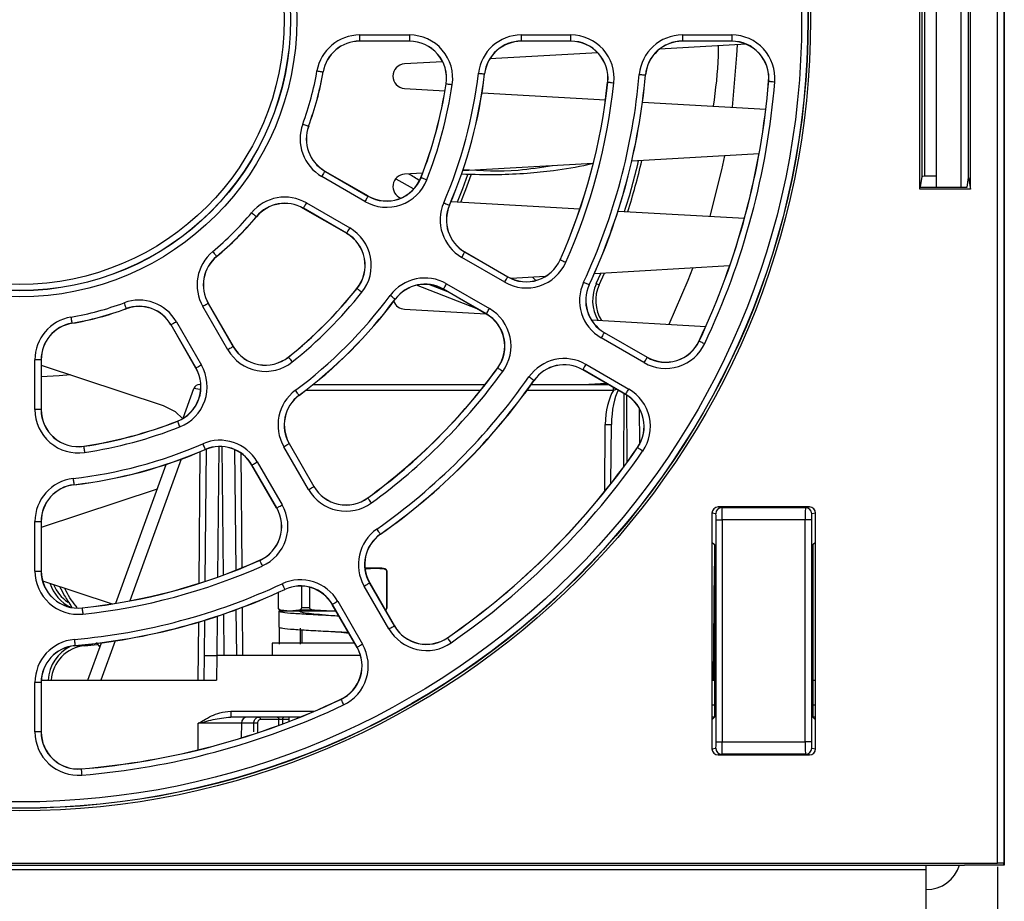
# Paper-space layout 'Sheet1' of a CAD drawing. Header units: millimetres. Extents: x -1 to 420, y -14 to 297.
# Tile 16 of 110: x 105 to 121, y 25 to 39. Entities that reach past the tile are written whole.
import ezdxf

# ---------------------------------------------------------------- set-up
doc = ezdxf.new("R2010")
doc.units = ezdxf.units.MM
doc.header["$PDSIZE"] = -1
doc.styles.add('SLDTEXTSTYLE1', font='TXT', dxfattribs={"width": 0.75})
doc.dimstyles.new('SLDDIMSTYLE1', dxfattribs={"dimtxt": 2.5, "dimasz": 3, "dimexe": 0, "dimexo": 0.0625, "dimtad": 1, "dimdec": 1, "dimlfac": 5, "dimrnd": 1e-09, "dimzin": 4, "dimdsep": 46, "dimtxsty": 'SLDTEXTSTYLE1', "dimblk1": 'CLOSED', "dimblk2": 'CLOSED', "dimsah": 1, "dimcen": 0.09, "dimadec": 0, "dimazin": 1, "dimtfac": 1, "dimtofl": 0, "dimtmove": 0, "dimatfit": 3, "dimldrblk": 'CLOSED', "dimfxl": 1, "dimfrac": 2, "dimtolj": 1, "dimtzin": 12, "dimarcsym": 0})

# ---------------------------------------------------------------- blocks, each defined once
blk = doc.blocks.new('_Closed')
at = {"color": 0, "linetype": 'ByBlock', "lineweight": -2}
for p, q in [((-1, 0.166667), (0, 0)), ((-1, 0.166667), (-1, -0.166667)), ((0, 0), (-1, -0.166667)), ((0, 0), (-1, 0))]:
    blk.add_line(p, q, dxfattribs=at)
blk = doc.blocks.new('_D_13')
at = {"color": 0, "linetype": 'Continuous', "lineweight": -2}
for p, q in [((31.699, 25.156), (31.699, 6.506)), ((120.89, 25.156), (120.89, 6.506)), ((34.699, 6.506), (117.89, 6.506))]:
    blk.add_line(p, q, dxfattribs=at)
at = {"layer": 'Defpoints', "color": 0}
for p in [(31.699, 25.219), (120.89, 25.219), (120.89, 6.506)]:
    blk.add_point(p, dxfattribs=at)
at = {"color": 0, "lineweight": -2, "xscale": 3, "yscale": 3, "zscale": 3, "rotation": 180}
blk.add_blockref('_Closed', (31.699, 6.506), dxfattribs=at)
at = {"color": 0, "lineweight": -2, "xscale": 3, "yscale": 3, "zscale": 3}
blk.add_blockref('_Closed', (120.89, 6.506), dxfattribs=at)
at = {"color": 0, "lineweight": 18, "insert": (76.294, 9.631), "char_height": 2.5, "attachment_point": 2, "style": 'SLDTEXTSTYLE1'}
blk.add_mtext('\\A1;446.0', dxfattribs=at)

psp = doc.layouts.new('Sheet1')

# ---------------------------------------------------------------- linework, layer by layer
at = {"color": 7, "linetype": 'Continuous', "lineweight": 25}
for p, q in [((120.89, 25.219), (120.89, 74.183)), ((120.99, 74.183), (120.99, 25.214)), ((120.994, 74.187), (120.994, 25.187)), ((121, 74.187), (121, 25.187)), ((119.63, 36.156), (119.63, 40.219)), ((119.894, 40.187), (119.894, 36.187)), ((120.294, 40.187), (120.294, 36.187)), ((120.452, 36.156), (120.452, 40.219)), ((119.664, 36.363), (119.664, 40.011)), ((119.704, 40.009), (119.704, 36.365)), ((120.421, 36.344), (120.421, 40.03)), ((110.533, 38.66), (111.343, 38.66)), ((110.533, 38.66), (110.533, 38.56)), ((111.343, 38.56), (110.533, 38.56)), ((110.533, 38.56), (110.533, 38.557)), ((111.343, 38.557), (110.533, 38.557)), ((111.343, 38.66), (111.343, 38.56)), ((111.343, 38.56), (111.343, 38.557)), ((113.159, 38.66), (113.964, 38.66)), ((113.159, 38.56), (113.159, 38.66)), ((113.964, 38.56), (113.159, 38.56)), ((113.159, 38.56), (113.159, 38.557)), ((113.964, 38.557), (113.159, 38.557)), ((113.964, 38.56), (113.964, 38.66)), ((113.964, 38.56), (113.964, 38.557)), ((115.773, 38.66), (116.575, 38.66)), ((115.773, 38.66), (115.773, 38.56)), ((116.575, 38.56), (115.773, 38.56)), ((115.773, 38.56), (115.773, 38.557)), ((116.575, 38.557), (115.773, 38.557)), ((116.575, 38.66), (116.575, 38.56)), ((116.575, 38.56), (116.575, 38.557)), ((114.399, 38.371), (112.647, 38.27)), ((116.812, 38.509), (115.4, 38.428)), ((111.88, 38.226), (111.263, 38.191)), ((109.939, 38.059), (109.942, 38.059)), ((112.561, 38.027), (112.563, 38.027)), ((114.563, 37.894), (114.561, 37.894)), ((115.172, 38.01), (115.175, 38.01)), ((117.176, 37.908), (117.173, 37.908)), ((117.174, 38.028), (117.174, 37.908)), ((111.263, 37.792), (111.919, 37.754)), ((111.939, 37.868), (111.937, 37.868)), ((112.521, 37.72), (114.526, 37.605)), ((115.126, 37.571), (117.128, 37.456)), ((109.704, 37.179), (109.706, 37.178)), ((117.018, 36.729), (114.952, 36.611)), ((109.968, 36.449), (109.969, 36.451)), ((109.968, 36.449), (110.669, 36.044)), ((109.969, 36.451), (110.671, 36.046)), ((114.327, 36.575), (112.207, 36.454)), ((110.619, 35.957), (109.918, 36.362)), ((111.121, 36.326), (111.405, 36.168)), ((111.556, 36.416), (111.263, 36.399)), ((111.531, 36.345), (111.529, 36.346)), ((119.637, 36.197), (119.664, 36.363)), ((119.894, 36.365), (119.704, 36.365)), ((120.395, 36.189), (120.421, 36.344)), ((120.421, 36.344), (120.452, 36.156)), ((119.63, 36.156), (119.635, 36.187)), ((120.452, 36.156), (119.63, 36.156)), ((119.635, 36.187), (120.355, 36.187)), ((110.669, 36.044), (110.671, 36.046)), ((109.62, 35.847), (109.619, 35.845)), ((110.321, 35.44), (109.619, 35.845)), ((110.322, 35.442), (109.62, 35.847)), ((109.67, 35.933), (110.372, 35.528)), ((111.99, 35.896), (111.992, 35.895)), ((112.018, 35.957), (114.11, 35.837)), ((108.856, 35.711), (108.858, 35.709)), ((114.73, 35.802), (116.781, 35.684)), ((110.322, 35.442), (110.321, 35.44)), ((108.211, 35.066), (108.213, 35.064)), ((112.889, 34.647), (112.192, 35.049)), ((112.242, 35.136), (112.243, 35.138)), ((112.242, 35.136), (112.939, 34.733)), ((112.243, 35.138), (112.94, 34.736)), ((113.791, 35.011), (113.788, 35.012)), ((116.541, 34.91), (114.344, 34.784)), ((112.939, 34.733), (112.94, 34.736)), ((113.545, 34.738), (112.996, 34.707)), ((113.341, 34.727), (113.391, 34.677)), ((114.376, 34.625), (114.451, 34.79)), ((114.422, 34.604), (114.508, 34.794)), ((110.492, 34.545), (110.49, 34.546)), ((112.441, 34.216), (111.456, 34.596)), ((111.967, 34.489), (111.657, 34.609)), ((111.894, 34.534), (111.893, 34.532)), ((112.59, 34.129), (111.893, 34.532)), ((112.591, 34.131), (111.894, 34.534)), ((111.944, 34.621), (112.641, 34.218)), ((114.26, 34.605), (114.262, 34.604)), ((114.376, 34.625), (114.422, 34.604)), ((111.11, 34.372), (111.112, 34.37)), ((106.743, 34.218), (106.744, 34.216)), ((108.393, 33.55), (107.988, 34.252)), ((108.075, 34.302), (108.077, 34.303)), ((108.075, 34.302), (108.48, 33.6)), ((108.077, 34.303), (108.482, 33.601)), ((111.263, 34.208), (112.584, 34.133)), ((112.591, 34.131), (112.59, 34.129)), ((105.862, 33.982), (105.863, 33.98)), ((107.473, 33.954), (107.471, 33.953)), ((107.876, 33.251), (107.471, 33.953)), ((107.878, 33.252), (107.473, 33.954)), ((107.559, 34.004), (107.965, 33.302)), ((114.296, 34.035), (116.152, 33.929)), ((115.15, 33.341), (114.455, 33.743)), ((114.505, 33.829), (114.506, 33.831)), ((114.505, 33.829), (115.2, 33.428)), ((114.506, 33.831), (115.202, 33.43)), ((108.48, 33.6), (108.482, 33.601)), ((116.046, 33.692), (116.044, 33.693)), ((109.377, 33.43), (109.375, 33.432)), ((115.2, 33.428), (115.202, 33.43)), ((105.262, 32.578), (105.262, 33.388)), ((105.362, 33.388), (105.262, 33.388)), ((105.362, 33.388), (105.362, 32.578)), ((105.362, 33.388), (105.364, 33.388)), ((105.364, 33.388), (105.364, 32.578)), ((105.364, 33.301), (107.344, 32.647)), ((107.878, 33.252), (107.876, 33.251)), ((112.777, 33.255), (112.775, 33.257)), ((114.207, 33.314), (114.903, 32.912)), ((114.157, 33.227), (114.156, 33.225)), ((114.852, 32.824), (114.156, 33.225)), ((114.853, 32.826), (114.157, 33.227)), ((107.937, 32.987), (107.955, 32.987)), ((109.78, 32.987), (112.572, 32.987)), ((113.321, 32.987), (114.568, 32.987)), ((113.363, 33.051), (113.365, 33.05)), ((114.54, 33.004), (114.252, 32.987)), ((114.304, 32.99), (114.312, 32.987)), ((107.668, 32.438), (107.843, 32.921)), ((109.55, 32.812), (109.551, 32.81)), ((114.853, 32.826), (114.852, 32.824)), ((105.362, 32.578), (105.262, 32.578)), ((105.362, 32.578), (105.364, 32.578)), ((115.071, 32.605), (115.076, 32.012)), ((107.577, 32.39), (107.576, 32.393)), ((114.613, 31.377), (114.622, 32.336)), ((106.054, 31.982), (106.053, 31.985)), ((109.704, 31.28), (109.301, 31.977)), ((109.388, 32.027), (109.39, 32.029)), ((109.388, 32.027), (109.79, 31.33)), ((109.39, 32.029), (109.792, 31.332)), ((108.025, 31.932), (108.026, 31.93)), ((108.026, 29.792), (108.045, 31.937)), ((108.503, 31.929), (108.521, 29.97)), ((115.047, 31.961), (115.045, 31.962)), ((106.574, 29.435), (107.395, 31.69)), ((108.786, 31.68), (108.784, 31.679)), ((109.186, 30.982), (108.784, 31.679)), ((109.188, 30.983), (108.786, 31.68)), ((108.872, 31.73), (109.275, 31.033)), ((105.895, 31.361), (105.895, 31.358)), ((107.248, 31.286), (105.364, 30.663)), ((109.79, 31.33), (109.792, 31.332)), ((110.667, 31.145), (110.665, 31.147)), ((109.188, 30.983), (109.186, 30.982)), ((116.252, 30.9), (116.252, 30.429)), ((116.316, 30.889), (116.252, 30.9)), ((116.353, 30.999), (116.416, 30.989)), ((117.836, 30.999), (116.353, 30.999)), ((116.416, 30.989), (117.773, 30.989)), ((117.773, 30.989), (117.836, 30.999)), ((117.936, 30.9), (117.873, 30.889)), ((117.936, 30.429), (117.936, 30.9)), ((105.262, 29.958), (105.262, 30.762)), ((105.262, 30.762), (105.362, 30.762)), ((105.362, 30.762), (105.362, 29.958)), ((105.362, 30.762), (105.364, 30.762)), ((105.364, 30.762), (105.364, 29.958)), ((116.321, 27.186), (116.321, 30.789)), ((116.321, 30.789), (116.421, 30.789)), ((116.421, 30.789), (116.421, 27.186)), ((117.768, 30.789), (116.421, 30.789)), ((117.768, 27.186), (117.768, 30.789)), ((117.868, 30.789), (117.768, 30.789)), ((117.868, 30.789), (117.868, 27.186)), ((110.87, 30.559), (110.872, 30.557)), ((116.252, 30.429), (116.294, 30.387)), ((116.252, 30.429), (116.252, 27.545)), ((116.294, 30.387), (116.294, 27.587)), ((117.894, 30.387), (117.936, 30.429)), ((117.894, 30.387), (117.894, 27.587)), ((117.936, 27.545), (117.936, 30.429)), ((108.911, 30.131), (108.91, 30.133)), ((105.262, 29.958), (105.362, 29.958)), ((105.362, 29.958), (105.364, 29.958)), ((110.787, 30.007), (110.619, 30.007)), ((110.64, 29.993), (110.621, 29.993)), ((110.64, 29.993), (110.787, 30.007)), ((110.787, 30.007), (110.934, 29.993)), ((110.894, 30.007), (110.787, 30.007)), ((110.947, 29.993), (110.894, 30.007)), ((110.973, 29.955), (110.973, 29.36)), ((110.976, 29.36), (110.976, 29.955)), ((116.278, 28.187), (116.294, 30.035)), ((105.386, 29.799), (106.517, 29.426)), ((110.694, 29.764), (110.697, 29.765)), ((110.694, 29.764), (111.096, 29.069)), ((110.697, 29.765), (111.098, 29.07)), ((109.212, 29.611), (109.212, 29.36)), ((109.216, 29.36), (109.216, 29.613)), ((109.317, 29.662), (109.318, 29.659)), ((109.587, 29.715), (109.587, 29.36)), ((109.723, 29.36), (109.723, 29.696)), ((111.009, 29.019), (110.608, 29.714)), ((110.092, 29.417), (110.09, 29.415)), ((110.492, 28.72), (110.09, 29.415)), ((110.494, 28.721), (110.092, 29.417)), ((110.179, 29.467), (110.581, 28.771)), ((106.028, 29.358), (106.028, 29.361)), ((108.526, 29.331), (108.533, 28.587)), ((109.224, 29.307), (109.224, 29.047)), ((109.284, 29.307), (109.224, 29.307)), ((109.242, 29.321), (109.294, 29.307)), ((109.401, 29.307), (109.254, 29.321)), ((109.401, 29.307), (109.294, 29.307)), ((109.548, 29.321), (109.401, 29.307)), ((110.094, 29.307), (109.401, 29.307)), ((109.8, 29.321), (109.548, 29.321)), ((109.723, 29.36), (109.587, 29.36)), ((110.094, 29.307), (109.8, 29.321)), ((110.151, 29.31), (110.094, 29.307)), ((110.153, 29.307), (110.094, 29.307)), ((108.016, 28.587), (108.021, 29.16)), ((110.096, 29.237), (110.096, 29.237)), ((109.231, 28.773), (109.231, 29.033)), ((109.568, 29.033), (109.568, 28.773)), ((109.594, 29.005), (109.594, 28.787)), ((111.096, 29.069), (111.098, 29.07)), ((106.12, 28.187), (106.341, 28.794)), ((106.258, 28.797), (106.315, 28.722)), ((109.114, 28.787), (109.114, 28.587)), ((110.453, 28.787), (109.114, 28.787)), ((111.961, 28.875), (111.959, 28.877)), ((105.911, 28.749), (105.912, 28.747)), ((106.071, 28.747), (106.272, 28.767)), ((110.494, 28.721), (110.492, 28.72)), ((108.012, 28.187), (108.016, 28.587)), ((108.016, 28.587), (108.216, 28.587)), ((108.216, 28.587), (108.212, 28.187)), ((110.548, 28.587), (108.216, 28.587)), ((105.262, 27.346), (105.262, 28.149)), ((105.362, 28.149), (105.262, 28.149)), ((105.362, 28.149), (105.362, 27.346)), ((105.362, 28.149), (105.364, 28.149)), ((105.364, 28.149), (105.364, 27.346)), ((105.366, 28.187), (108.212, 28.187)), ((116.252, 28.187), (116.294, 28.187)), ((117.894, 28.187), (117.936, 28.187)), ((110.23, 27.875), (110.229, 27.878)), ((108.441, 27.686), (108.441, 27.587)), ((109.564, 27.587), (108.441, 27.587)), ((109.223, 27.548), (108.923, 27.548)), ((109.383, 27.587), (109.383, 27.516)), ((116.294, 27.587), (116.252, 27.545)), ((116.294, 27.587), (116.252, 27.587)), ((116.252, 27.545), (116.252, 27.075)), ((117.894, 27.587), (117.936, 27.545)), ((117.936, 27.587), (117.894, 27.587)), ((117.936, 27.075), (117.936, 27.545)), ((105.362, 27.346), (105.262, 27.346)), ((105.362, 27.346), (105.364, 27.346)), ((108.614, 27.488), (108.612, 27.25)), ((108.817, 27.488), (108.614, 27.488)), ((116.321, 27.186), (116.421, 27.186)), ((116.421, 27.186), (117.768, 27.186)), ((117.868, 27.186), (117.768, 27.186)), ((116.252, 27.075), (116.316, 27.086)), ((117.873, 27.086), (117.936, 27.075)), ((116.416, 26.986), (116.353, 26.975)), ((116.353, 26.975), (117.836, 26.975)), ((117.773, 26.986), (116.416, 26.986)), ((117.836, 26.975), (117.773, 26.986)), ((106.014, 26.746), (106.014, 26.748)), ((32.854, 25.187), (119.734, 25.187)), ((32.854, 25.112), (119.734, 25.112)), ((92.509, 25.219), (120.89, 25.219)), ((119.734, 25.187), (120.355, 25.187)), ((119.734, 25.112), (119.734, 25.187)), ((119.734, 24.409), (119.734, 25.112)), ((120.994, 25.187), (120.355, 25.187)), ((120.994, 25.187), (120.99, 25.214)), ((120.994, 25.188), (121, 25.187)), ((121, 25.187), (120.994, 25.187))]:
    psp.add_line(p, q, dxfattribs=at)
at = {"color": 8, "linetype": 'Continuous', "lineweight": 25}
for p, q in [((114.653, 32.888), (114.653, 32.938)), ((112.493, 32.888), (109.654, 32.888)), ((114.653, 32.888), (113.249, 32.888)), ((114.825, 32.839), (114.815, 31.641)), ((114.879, 31.729), (114.87, 32.813)), ((114.512, 31.25), (114.522, 32.336)), ((108.245, 31.978), (108.226, 29.86)), ((108.322, 29.895), (108.304, 31.977)), ((107.926, 29.759), (107.945, 31.895)), ((108.604, 31.873), (108.62, 30.01)), ((107.638, 31.775), (106.801, 29.475)), ((110.947, 29.993), (110.934, 29.993)), ((110.976, 29.955), (110.973, 29.955)), ((108.333, 28.587), (108.328, 29.26)), ((108.626, 29.368), (108.633, 28.587)), ((109.216, 29.36), (109.212, 29.36)), ((109.254, 29.321), (109.242, 29.321)), ((110.976, 29.36), (110.973, 29.36)), ((107.912, 28.187), (107.921, 29.13)), ((108.221, 29.224), (108.215, 28.587)), ((106.565, 28.826), (106.332, 28.187)), ((106.07, 28.762), (106.071, 28.747)), ((108.441, 27.686), (109.803, 27.686)), ((116.252, 27.786), (116.294, 27.786)), ((117.894, 27.786), (117.936, 27.786)), ((109.222, 27.456), (109.223, 27.548)), ((109.383, 27.548), (109.279, 27.548)), ((109.279, 27.548), (109.279, 27.477)), ((107.911, 27.056), (107.914, 27.488)), ((108.817, 27.351), (108.817, 27.488))]:
    psp.add_line(p, q, dxfattribs=at)
at = {"color": 7, "linetype": 'Continuous', "lineweight": 25, "flags": 128}
for points in [[(116.586, 37.487), (116.66, 38.33), (116.667, 38.5)], [(109.841, 38.076), (109.86, 38.073), (109.878, 38.07), (109.895, 38.067), (109.91, 38.065), (109.922, 38.062), (109.931, 38.061), (109.937, 38.06), (109.939, 38.059)], [(112.461, 38.039), (112.481, 38.036), (112.499, 38.034), (112.516, 38.032), (112.531, 38.031), (112.543, 38.029), (112.553, 38.028), (112.559, 38.027), (112.561, 38.027)], [(114.563, 37.894), (114.565, 37.893), (114.571, 37.893), (114.581, 37.892), (114.593, 37.891), (114.608, 37.889), (114.625, 37.887), (114.643, 37.885), (114.663, 37.883)], [(115.073, 38.019), (115.092, 38.017), (115.111, 38.016), (115.128, 38.014), (115.143, 38.013), (115.155, 38.012), (115.164, 38.011), (115.17, 38.01), (115.172, 38.01)], [(117.176, 37.908), (117.178, 37.908), (117.184, 37.907), (117.193, 37.907), (117.206, 37.905), (117.221, 37.904), (117.238, 37.903), (117.256, 37.901), (117.276, 37.9)], [(111.939, 37.868), (111.941, 37.868), (111.947, 37.867), (111.957, 37.865), (111.969, 37.863), (111.984, 37.861), (112.001, 37.859), (112.019, 37.856), (112.038, 37.853)], [(109.61, 37.214), (109.628, 37.207), (109.645, 37.2), (109.661, 37.194), (109.675, 37.189), (109.687, 37.185), (109.696, 37.182), (109.701, 37.18), (109.704, 37.179)], [(116.222, 35.716), (116.413, 36.471), (116.46, 36.697)], [(109.968, 36.449), (109.966, 36.447), (109.964, 36.442), (109.959, 36.434), (109.953, 36.423), (109.945, 36.41), (109.937, 36.395), (109.927, 36.379), (109.918, 36.362)], [(111.531, 36.345), (111.533, 36.344), (111.539, 36.342), (111.547, 36.339), (111.559, 36.334), (111.573, 36.329), (111.589, 36.322), (111.606, 36.315), (111.624, 36.308)], [(112.121, 35.951), (112.21, 36.17), (112.292, 36.392)], [(112.174, 35.948), (112.257, 36.151), (112.346, 36.391)], [(110.669, 36.044), (110.668, 36.042), (110.665, 36.037), (110.661, 36.029), (110.654, 36.018), (110.647, 36.005), (110.638, 35.99), (110.629, 35.974), (110.619, 35.957)], [(109.67, 35.933), (109.66, 35.917), (109.651, 35.901), (109.643, 35.886), (109.635, 35.873), (109.629, 35.862), (109.624, 35.854), (109.621, 35.849), (109.62, 35.847)], [(111.898, 35.936), (111.916, 35.928), (111.933, 35.921), (111.949, 35.914), (111.962, 35.908), (111.974, 35.903), (111.982, 35.9), (111.988, 35.897), (111.99, 35.896)], [(108.779, 35.774), (108.794, 35.762), (108.808, 35.75), (108.821, 35.739), (108.833, 35.73), (108.842, 35.722), (108.85, 35.716), (108.854, 35.712), (108.856, 35.711)], [(110.372, 35.528), (110.362, 35.512), (110.353, 35.496), (110.344, 35.481), (110.337, 35.468), (110.331, 35.457), (110.326, 35.449), (110.323, 35.444), (110.322, 35.442)], [(108.147, 35.143), (108.16, 35.128), (108.171, 35.114), (108.182, 35.1), (108.192, 35.089), (108.2, 35.079), (108.206, 35.072), (108.21, 35.068), (108.211, 35.066)], [(112.192, 35.049), (112.201, 35.066), (112.211, 35.082), (112.219, 35.097), (112.227, 35.11), (112.233, 35.121), (112.238, 35.129), (112.241, 35.134), (112.242, 35.136)], [(113.791, 35.011), (113.793, 35.01), (113.798, 35.007), (113.807, 35.004), (113.818, 34.999), (113.832, 34.992), (113.847, 34.985), (113.864, 34.978), (113.882, 34.97)], [(115.557, 33.963), (115.868, 34.677), (115.944, 34.876)], [(112.889, 34.647), (112.898, 34.663), (112.908, 34.68), (112.916, 34.694), (112.924, 34.707), (112.93, 34.718), (112.935, 34.726), (112.938, 34.731), (112.939, 34.733)], [(110.492, 34.545), (110.494, 34.543), (110.498, 34.54), (110.505, 34.534), (110.515, 34.526), (110.527, 34.517), (110.54, 34.506), (110.555, 34.494), (110.57, 34.482)], [(111.894, 34.534), (111.895, 34.536), (111.898, 34.541), (111.903, 34.549), (111.909, 34.56), (111.917, 34.573), (111.925, 34.588), (111.935, 34.604), (111.944, 34.621)], [(114.169, 34.647), (114.187, 34.639), (114.204, 34.631), (114.219, 34.624), (114.233, 34.618), (114.244, 34.612), (114.253, 34.609), (114.258, 34.606), (114.26, 34.605)], [(111.11, 34.372), (111.108, 34.373), (111.103, 34.377), (111.096, 34.382), (111.086, 34.39), (111.074, 34.399), (111.06, 34.409), (111.045, 34.42), (111.029, 34.431)], [(106.708, 34.312), (106.715, 34.294), (106.721, 34.276), (106.727, 34.26), (106.732, 34.246), (106.737, 34.234), (106.74, 34.226), (106.742, 34.22), (106.743, 34.218)], [(108.075, 34.302), (108.073, 34.3), (108.068, 34.298), (108.06, 34.293), (108.049, 34.287), (108.036, 34.279), (108.021, 34.271), (108.005, 34.261), (107.988, 34.252)], [(112.591, 34.131), (112.592, 34.133), (112.595, 34.138), (112.6, 34.147), (112.606, 34.157), (112.614, 34.17), (112.622, 34.185), (112.632, 34.201), (112.641, 34.218)], [(105.845, 34.081), (105.848, 34.062), (105.852, 34.043), (105.855, 34.027), (105.857, 34.012), (105.859, 33.999), (105.861, 33.99), (105.862, 33.984), (105.862, 33.982)], [(107.559, 34.004), (107.543, 33.994), (107.527, 33.985), (107.512, 33.977), (107.499, 33.969), (107.488, 33.963), (107.48, 33.958), (107.475, 33.955), (107.473, 33.954)], [(114.505, 33.829), (114.504, 33.827), (114.501, 33.822), (114.496, 33.814), (114.49, 33.803), (114.482, 33.79), (114.474, 33.775), (114.465, 33.759), (114.455, 33.743)], [(108.48, 33.6), (108.478, 33.599), (108.473, 33.596), (108.465, 33.591), (108.454, 33.585), (108.441, 33.577), (108.426, 33.569), (108.41, 33.56), (108.393, 33.55)], [(116.046, 33.692), (116.048, 33.691), (116.054, 33.689), (116.062, 33.685), (116.073, 33.679), (116.087, 33.673), (116.102, 33.665), (116.119, 33.657), (116.137, 33.649)], [(109.377, 33.43), (109.378, 33.428), (109.382, 33.424), (109.388, 33.416), (109.396, 33.406), (109.405, 33.395), (109.416, 33.381), (109.427, 33.367), (109.439, 33.352)], [(115.2, 33.428), (115.199, 33.426), (115.196, 33.421), (115.192, 33.413), (115.185, 33.402), (115.178, 33.389), (115.169, 33.374), (115.16, 33.358), (115.15, 33.341)], [(107.965, 33.302), (107.948, 33.293), (107.932, 33.283), (107.917, 33.275), (107.904, 33.267), (107.893, 33.261), (107.885, 33.256), (107.88, 33.253), (107.878, 33.252)], [(112.858, 33.196), (112.842, 33.208), (112.827, 33.218), (112.813, 33.229), (112.801, 33.237), (112.791, 33.245), (112.784, 33.25), (112.779, 33.254), (112.777, 33.255)], [(114.157, 33.227), (114.159, 33.229), (114.162, 33.234), (114.166, 33.242), (114.172, 33.253), (114.18, 33.266), (114.189, 33.281), (114.198, 33.297), (114.207, 33.314)], [(105.837, 33.145), (105.653, 33.127), (105.364, 33.11)], [(113.363, 33.051), (113.361, 33.053), (113.356, 33.056), (113.349, 33.061), (113.339, 33.069), (113.326, 33.077), (113.312, 33.087), (113.297, 33.098), (113.281, 33.109)], [(109.55, 32.812), (109.549, 32.814), (109.545, 32.819), (109.539, 32.826), (109.532, 32.836), (109.523, 32.848), (109.513, 32.862), (109.502, 32.877), (109.49, 32.892)], [(114.853, 32.826), (114.854, 32.828), (114.857, 32.833), (114.862, 32.841), (114.868, 32.852), (114.875, 32.865), (114.884, 32.88), (114.893, 32.896), (114.903, 32.912)], [(107.344, 32.647), (107.538, 32.547), (107.664, 32.428)], [(107.577, 32.39), (107.577, 32.388), (107.58, 32.383), (107.583, 32.374), (107.588, 32.363), (107.593, 32.349), (107.599, 32.333), (107.606, 32.315), (107.613, 32.297)], [(106.054, 31.982), (106.054, 31.98), (106.055, 31.974), (106.056, 31.965), (106.058, 31.953), (106.06, 31.938), (106.063, 31.921), (106.066, 31.903), (106.069, 31.883)], [(107.986, 32.024), (107.993, 32.006), (108.001, 31.989), (108.007, 31.973), (108.013, 31.959), (108.018, 31.948), (108.022, 31.939), (108.024, 31.934), (108.025, 31.932)], [(109.301, 31.977), (109.318, 31.987), (109.334, 31.996), (109.349, 32.005), (109.362, 32.012), (109.373, 32.019), (109.381, 32.023), (109.386, 32.026), (109.388, 32.027)], [(115.129, 31.904), (115.113, 31.915), (115.098, 31.926), (115.084, 31.935), (115.071, 31.944), (115.061, 31.951), (115.054, 31.956), (115.049, 31.96), (115.047, 31.961)], [(108.786, 31.68), (108.788, 31.681), (108.793, 31.684), (108.801, 31.689), (108.812, 31.695), (108.825, 31.702), (108.84, 31.711), (108.856, 31.72), (108.872, 31.73)], [(105.883, 31.46), (105.885, 31.441), (105.887, 31.423), (105.889, 31.406), (105.891, 31.391), (105.893, 31.378), (105.894, 31.369), (105.894, 31.363), (105.895, 31.361)], [(109.704, 31.28), (109.72, 31.29), (109.736, 31.299), (109.751, 31.308), (109.764, 31.315), (109.775, 31.322), (109.783, 31.326), (109.788, 31.329), (109.79, 31.33)], [(109.188, 30.983), (109.19, 30.984), (109.195, 30.987), (109.203, 30.992), (109.214, 30.998), (109.227, 31.005), (109.242, 31.014), (109.258, 31.023), (109.275, 31.033)], [(110.725, 31.064), (110.714, 31.079), (110.703, 31.094), (110.693, 31.108), (110.684, 31.12), (110.677, 31.13), (110.671, 31.138), (110.668, 31.143), (110.667, 31.145)], [(110.87, 30.559), (110.869, 30.561), (110.866, 30.565), (110.86, 30.573), (110.853, 30.583), (110.844, 30.596), (110.835, 30.61), (110.824, 30.625), (110.813, 30.641)], [(108.911, 30.131), (108.912, 30.129), (108.914, 30.124), (108.918, 30.115), (108.923, 30.104), (108.929, 30.09), (108.936, 30.074), (108.944, 30.057), (108.952, 30.04)], [(109.274, 29.752), (109.283, 29.735), (109.29, 29.718), (109.298, 29.702), (109.304, 29.689), (109.309, 29.678), (109.313, 29.669), (109.316, 29.664), (109.317, 29.662)], [(110.608, 29.714), (110.625, 29.724), (110.641, 29.733), (110.655, 29.742), (110.669, 29.749), (110.679, 29.755), (110.687, 29.76), (110.693, 29.763), (110.694, 29.764)], [(110.179, 29.467), (110.162, 29.457), (110.146, 29.448), (110.131, 29.439), (110.118, 29.432), (110.108, 29.425), (110.1, 29.421), (110.094, 29.418), (110.092, 29.417)], [(106.028, 29.358), (106.028, 29.356), (106.029, 29.35), (106.03, 29.341), (106.031, 29.329), (106.033, 29.314), (106.035, 29.297), (106.037, 29.278), (106.039, 29.259)], [(111.009, 29.019), (111.026, 29.029), (111.042, 29.038), (111.057, 29.046), (111.07, 29.054), (111.081, 29.06), (111.089, 29.065), (111.094, 29.068), (111.096, 29.069)], [(105.903, 28.849), (105.904, 28.83), (105.906, 28.811), (105.907, 28.794), (105.909, 28.779), (105.91, 28.767), (105.911, 28.757), (105.911, 28.751), (105.911, 28.749)], [(112.018, 28.793), (112.007, 28.808), (111.996, 28.824), (111.986, 28.838), (111.978, 28.85), (111.971, 28.86), (111.965, 28.868), (111.962, 28.873), (111.961, 28.875)], [(110.581, 28.771), (110.564, 28.762), (110.548, 28.752), (110.533, 28.744), (110.52, 28.736), (110.509, 28.73), (110.501, 28.725), (110.496, 28.722), (110.494, 28.721)], [(110.23, 27.875), (110.231, 27.873), (110.233, 27.868), (110.237, 27.86), (110.242, 27.848), (110.249, 27.835), (110.256, 27.819), (110.264, 27.802), (110.272, 27.785)], [(108.897, 27.587), (108.902, 27.587), (108.907, 27.584), (108.911, 27.581), (108.915, 27.576), (108.919, 27.57), (108.921, 27.563), (108.922, 27.556), (108.923, 27.548)], [(109.197, 27.587), (109.202, 27.587), (109.207, 27.584), (109.211, 27.581), (109.215, 27.576), (109.218, 27.57), (109.22, 27.563), (109.222, 27.556), (109.223, 27.548)], [(106.014, 26.746), (106.014, 26.744), (106.014, 26.738), (106.015, 26.728), (106.016, 26.716), (106.017, 26.701), (106.019, 26.684), (106.02, 26.665), (106.022, 26.646)]]:
    psp.add_lwpolyline(points, dxfattribs=at)
at = {"color": 7, "linetype": 'Continuous', "lineweight": 25}
for radius in [12.84, 12.8, 12.796, 12.696, 4.499, 4.399, 4.396, 4.296]:
    psp.add_circle((105.014, 38.907), radius, dxfattribs=at)
for centre, radius, start, end in [((110.533, 37.957), 0.702, 90, 170.2329), ((110.533, 37.957), 0.602, 90, 170.2329), ((110.533, 37.957), 0.6, 90, 170.2329), ((111.343, 37.957), 0.702, 351.4636, 90), ((111.343, 37.957), 0.602, 351.4636, 90), ((111.343, 37.957), 0.6, 351.4636, 90), ((113.159, 37.957), 0.702, 90, 173.3471), ((113.159, 37.957), 0.602, 90, 173.3471), ((113.159, 37.957), 0.6, 90, 173.3471), ((113.964, 37.957), 0.702, 353.9408, 90), ((113.964, 37.957), 0.602, 353.9408, 90), ((113.964, 37.957), 0.6, 353.9408, 90), ((115.773, 37.957), 0.702, 90, 174.9536), ((115.773, 37.957), 0.602, 90, 174.9536), ((115.773, 37.957), 0.6, 90, 174.9536), ((116.575, 37.957), 0.702, 355.3024, 90), ((116.575, 37.957), 0.602, 355.3024, 90), ((116.575, 37.957), 0.6, 355.3024, 90), ((105.014, 38.907), 4.898, 339.7671, 350.2329), ((105.014, 38.907), 4.998, 339.7671, 350.2329), ((105.014, 38.907), 5, 339.7671, 350.2329), ((111.274, 37.991), 0.2, 93.2765, 266.7235), ((105.014, 38.907), 7.498, 336.6529, 353.3471), ((105.014, 38.907), 7.598, 336.6529, 353.3471), ((105.014, 38.907), 7.6, 336.6529, 353.3471), ((105.014, 38.907), 9.6, 336.0592, 353.9408), ((105.014, 38.907), 9.602, 336.0592, 353.9408), ((105.014, 38.907), 10.098, 335.0464, 354.9536), ((105.014, 38.907), 10.198, 335.0464, 354.9536), ((105.014, 38.907), 10.2, 335.0464, 354.9536), ((105.014, 38.907), 12.2, 334.6976, 355.3024), ((105.014, 38.907), 12.202, 334.6976, 355.3024), ((105.014, 38.907), 12.302, 334.6976, 355.3024), ((105.014, 38.907), 7, 338.5364, 351.4636), ((105.014, 38.907), 7.002, 338.5364, 351.4636), ((105.014, 38.907), 7.102, 338.5364, 351.4636), ((105.014, 38.907), 9.702, 336.0592, 353.9408), ((110.269, 36.971), 0.702, 159.7671, 240), ((110.269, 36.971), 0.602, 159.7671, 240), ((110.269, 36.971), 0.6, 159.7671, 240), ((105.174, 38.907), 10.15, 342.147, 346.9585), ((105.174, 38.907), 10.2, 342.2205, 347.0413), ((110.971, 36.565), 0.702, 240, 338.5364), ((110.971, 36.565), 0.602, 240, 338.5364), ((110.971, 36.565), 0.6, 240, 338.5364), ((111.274, 36.2), 0.2, 93.2765, 249.3226), ((109.319, 35.325), 0.702, 60, 140.2329), ((109.319, 35.325), 0.602, 60, 140.2329), ((109.319, 35.325), 0.6, 60, 140.2329), ((112.543, 35.658), 0.702, 156.6529, 240), ((112.543, 35.658), 0.602, 156.6529, 240), ((112.543, 35.658), 0.6, 156.6529, 240), ((105.014, 38.907), 4.898, 309.7671, 320.2329), ((105.014, 38.907), 4.998, 309.7671, 320.2329), ((105.014, 38.907), 5, 309.7671, 320.2329), ((110.021, 34.92), 0.702, 321.4636, 60), ((110.021, 34.92), 0.6, 321.4636, 60), ((110.021, 34.92), 0.602, 321.4636, 60), ((108.597, 34.603), 0.702, 129.7671, 210), ((108.597, 34.603), 0.602, 129.7671, 210), ((108.597, 34.603), 0.6, 129.7671, 210), ((113.24, 35.255), 0.602, 240, 336.0592), ((113.24, 35.255), 0.6, 240, 336.0592), ((113.24, 35.255), 0.702, 240, 336.0592), ((111.593, 34.012), 0.702, 60, 143.3471), ((105.014, 38.907), 7, 308.5364, 321.4636), ((105.014, 38.907), 7.002, 308.5364, 321.4636), ((111.593, 34.012), 0.602, 60, 143.3471), ((111.593, 34.012), 0.6, 60, 143.3471), ((114.806, 34.351), 0.702, 155.0464, 240), ((114.806, 34.351), 0.602, 155.0464, 240), ((114.806, 34.351), 0.6, 155.0464, 240), ((114.966, 34.351), 0.65, 155.0464, 209.6907), ((114.966, 34.351), 0.6, 155.0464, 212.8655), ((105.014, 38.907), 7.102, 308.5364, 321.4636), ((105.014, 38.907), 7.498, 306.6529, 323.3471), ((105.014, 38.907), 7.598, 306.6529, 323.3471), ((105.014, 38.907), 7.6, 306.6529, 323.3471), ((105.014, 38.907), 4.898, 279.7671, 290.2329), ((105.014, 38.907), 4.998, 279.7671, 290.2329), ((105.014, 38.907), 5, 279.7671, 290.2329), ((106.951, 33.653), 0.702, 30, 110.2329), ((106.951, 33.653), 0.602, 30, 110.2329), ((106.951, 33.653), 0.6, 30, 110.2329), ((111.274, 34.408), 0.2, 200.5913, 266.7235), ((112.29, 33.61), 0.702, 323.9408, 60), ((105.964, 33.388), 0.702, 99.7671, 180), ((112.29, 33.61), 0.6, 323.9408, 60), ((112.29, 33.61), 0.602, 323.9408, 60), ((105.964, 33.388), 0.602, 99.7671, 180), ((105.964, 33.388), 0.6, 99.7671, 180), ((109.002, 33.901), 0.602, 210, 308.5364), ((109.002, 33.901), 0.6, 210, 308.5364), ((115.502, 33.949), 0.702, 240, 334.6976), ((115.502, 33.949), 0.602, 240, 334.6976), ((115.502, 33.949), 0.6, 240, 334.6976), ((109.002, 33.901), 0.702, 210, 308.5364), ((107.356, 32.951), 0.6, 291.4636, 30), ((107.356, 32.951), 0.602, 291.4636, 30), ((107.356, 32.951), 0.702, 291.4636, 30), ((105.014, 38.907), 9.6, 306.0592, 323.9408), ((105.014, 38.907), 9.602, 306.0592, 323.9408), ((113.856, 32.705), 0.702, 60, 144.9536), ((113.856, 32.705), 0.602, 60, 144.9536), ((113.856, 32.705), 0.6, 60, 144.9536), ((105.014, 38.907), 9.702, 306.0592, 323.9408), ((105.014, 38.907), 10.098, 305.0464, 324.9536), ((107.937, 32.887), 0.1, 90, 159.9993), ((105.014, 38.907), 10.198, 305.0464, 324.9536), ((105.014, 38.907), 10.2, 305.0464, 324.9536), ((109.91, 32.329), 0.702, 126.6529, 210), ((109.91, 32.329), 0.602, 126.6529, 210), ((109.91, 32.329), 0.6, 126.6529, 210), ((114.552, 32.304), 0.6, 325.3024, 60), ((114.552, 32.304), 0.602, 325.3024, 60), ((114.552, 32.304), 0.702, 325.3024, 60), ((105.964, 32.578), 0.702, 180, 278.5364), ((105.964, 32.578), 0.602, 180, 278.5364), ((105.964, 32.578), 0.6, 180, 278.5364), ((105.014, 38.907), 7, 278.5364, 291.4636), ((105.014, 38.907), 7.002, 278.5364, 291.4636), ((105.014, 38.907), 7.102, 278.5364, 291.4636), ((114.572, 35.208), 2.873, 269.0028, 270.9972), ((105.014, 38.907), 7.498, 276.6529, 293.3471), ((108.264, 31.379), 0.702, 30, 113.3471), ((108.264, 31.379), 0.602, 30, 113.3471), ((108.264, 31.379), 0.6, 30, 113.3471), ((105.014, 38.907), 7.598, 276.6529, 293.3471), ((105.014, 38.907), 7.6, 276.6529, 293.3471), ((105.014, 38.907), 12.2, 304.6976, 325.3024), ((105.014, 38.907), 12.202, 304.6976, 325.3024), ((105.014, 38.907), 12.302, 304.6976, 325.3024), ((105.964, 30.762), 0.702, 96.6529, 180), ((105.964, 30.762), 0.602, 96.6529, 180), ((105.964, 30.762), 0.6, 96.6529, 180), ((110.312, 31.632), 0.702, 210, 306.0592), ((110.312, 31.632), 0.602, 210, 306.0592), ((110.312, 31.632), 0.6, 210, 306.0592), ((108.667, 30.682), 0.702, 293.9408, 30), ((108.667, 30.682), 0.6, 293.9408, 30), ((108.667, 30.682), 0.602, 293.9408, 30), ((116.416, 30.889), 0.1, 90.0691, 180.0078), ((117.773, 30.889), 0.1, 359.9922, 89.9326), ((111.216, 30.065), 0.702, 125.0464, 210), ((111.216, 30.065), 0.602, 125.0464, 210), ((111.216, 30.065), 0.6, 125.0464, 210), ((105.014, 38.907), 9.6, 276.0592, 293.9408), ((105.014, 38.907), 9.602, 276.0592, 293.9408), ((105.964, 29.958), 0.702, 180, 276.0592), ((105.964, 29.958), 0.602, 180, 276.0592), ((105.964, 29.958), 0.6, 180, 276.0592), ((105.014, 38.907), 9.702, 276.0592, 293.9408), ((110.936, 29.955), 0.04, 0, 75), ((106.124, 29.958), 0.65, 197.6743, 244.8046), ((106.124, 29.958), 0.6, 201.2437, 237.1976), ((105.014, 38.907), 10.098, 275.0464, 294.9536), ((109.571, 29.115), 0.702, 30, 114.9536), ((105.014, 38.907), 10.198, 275.0464, 294.9536), ((105.014, 38.907), 10.2, 275.0464, 294.9536), ((109.571, 29.115), 0.602, 30, 114.9536), ((109.571, 29.115), 0.6, 30, 114.9536), ((109.252, 29.36), 0.04, 180, 255), ((110.936, 29.36), 0.04, 293.1499, 0), ((111.618, 29.37), 0.702, 210, 304.6976), ((111.618, 29.37), 0.602, 210, 304.6976), ((111.618, 29.37), 0.6, 210, 304.6976), ((105.964, 28.149), 0.702, 95.0464, 180), ((105.964, 28.149), 0.602, 95.0464, 180), ((105.964, 28.149), 0.6, 95.0464, 180), ((106.124, 28.149), 0.65, 115.1954, 176.6381), ((106.124, 28.149), 0.6, 95.0464, 176.3558), ((109.972, 28.42), 0.6, 295.3024, 30), ((109.972, 28.42), 0.602, 295.3024, 30), ((109.972, 28.42), 0.702, 295.3024, 30), ((105.014, 38.907), 12.2, 274.6976, 295.3024), ((105.014, 38.907), 12.202, 274.6976, 295.3024), ((105.014, 38.907), 12.302, 274.6976, 295.3024), ((108.714, 27.487), 0.1, 90, 179.5), ((109.315, 27.552), 0.0361, 98.3903, 185.735), ((105.964, 27.346), 0.702, 180, 274.6976), ((105.964, 27.346), 0.602, 180, 274.6976), ((105.964, 27.346), 0.6, 180, 274.6976), ((108.264, -113.264), 140.753, 89.85753, 90.14247), ((108.855, 26.05), 1.439, 89.1319, 91.5314), ((116.416, 27.086), 0.1, 179.9931, 269.93), ((117.773, 27.086), 0.1, 270.0683, 0.0069), ((119.734, 25.347), 0.56, 270, 343.3985)]:
    psp.add_arc(centre, radius, start, end, dxfattribs=at)
for centre, major_axis, ratio, start_param, end_param in [((119.704, 36.363), (0.04, 0), 0.052408, 1.570796, 3.132866), ((119.637, 35.997), (0, 0.2), 0.008727, 0.05236, 0.32086), ((120.355, 36.189), (0.04, 0), 0.052408, 4.712389, 6.274459), ((114.822, 32.333), (0.006, 0.678), 0.442704, 0.614504, 1.570712), ((116.353, 30.899), (-0.0988, 0.0164), 0.998592, 4.877622, 6.447962), ((116.316, 30.789), (0, 0.1), 0.052408, 4.712389, 6.274459), ((116.415, 30.789), (0, 0.2), 0.026204, 4.712389, 6.274459), ((117.773, 30.789), (0, 0.2), 0.026204, 0.008727, 1.570796), ((117.836, 30.899), (0.0988, 0.0164), 0.998592, 6.118409, 7.688749), ((117.873, 30.789), (0, 0.1), 0.052408, 0.008727, 1.570796), ((109.248, 27.547), (0.04, 0.0001), 0.024583, 0.698152, 2.268643), ((116.316, 27.186), (0, 0.1), 0.052408, 3.150319, 4.712389), ((116.415, 27.186), (0, 0.2), 0.026204, 3.150319, 4.712389), ((117.773, 27.186), (0, 0.2), 0.026204, 1.570796, 3.132866), ((117.873, 27.186), (0, 0.1), 0.052408, 1.570796, 3.132866), ((116.353, 27.075), (-0.0988, -0.0164), 0.998592, 6.118409, 7.688749), ((117.836, 27.075), (0.0988, -0.0164), 0.998592, 4.877622, 6.447962), ((120.89, 25.213), (0.1, 0), 0.052408, 0.008727, 1.570796)]:
    psp.add_ellipse(centre, major_axis=major_axis, ratio=ratio, start_param=start_param, end_param=end_param, dxfattribs=at)
at = {"color": 8, "linetype": 'Continuous', "lineweight": 25}
for centre, major_axis, ratio, start_param, end_param in [((108.044, 32.887), (0.2, -0.034), 0.003969, 2.034679, 3.14087), ((114.822, 32.334), (0.006, 0.633), 0.316154, 0.490915, 1.570715), ((110.789, -46.006), (-1.338, 119.238), 0.011579, 0.906541, 0.908176)]:
    psp.add_ellipse(centre, major_axis=major_axis, ratio=ratio, start_param=start_param, end_param=end_param, dxfattribs=at)
at = {"color": 7, "linetype": 'Continuous', "lineweight": 25}
for points, knots in [([(116.279, 37.505), (116.316, 37.777), (116.36, 38.102), (116.36, 38.429), (116.36, 38.483)], [0, 0, 0, 0, 0.836177, 1, 1, 1, 1]), ([(112.182, 36.403), (112.382, 36.398), (112.737, 36.389), (113.239, 36.412), (113.727, 36.463), (114.087, 36.517), (114.298, 36.574), (114.327, 36.581)], [0, 0, 0, 0, 0.278397, 0.496291, 0.697121, 0.959079, 1, 1, 1, 1]), ([(113.663, 36.537), (113.477, 36.507), (112.994, 36.429), (112.507, 36.453), (112.206, 36.468)], [0, 0, 0, 0, 0.383081, 1, 1, 1, 1]), ([(111.506, 36.297), (111.448, 36.333), (111.389, 36.37), (111.329, 36.402), (111.327, 36.403)], [0, 0, 0, 0, 0.976356, 1, 1, 1, 1]), ([(110.934, 29.993), (110.941, 29.991), (110.951, 29.989), (110.963, 29.979), (110.969, 29.972), (110.972, 29.963), (110.973, 29.958), (110.973, 29.955), (110.973, 29.955)], [0, 0, 0, 0, 0.470289, 0.631489, 0.834256, 0.912012, 0.990519, 1, 1, 1, 1]), ([(105.663, 29.708), (105.689, 29.657), (105.746, 29.544), (105.817, 29.438), (105.857, 29.379)], [0, 0, 0, 0, 0.443072, 1, 1, 1, 1]), ([(105.949, 29.364), (105.883, 29.449), (105.806, 29.549), (105.753, 29.664), (105.745, 29.681)], [0, 0, 0, 0, 0.850738, 1, 1, 1, 1]), ([(109.254, 29.321), (109.252, 29.322), (109.246, 29.323), (109.236, 29.327), (109.226, 29.334), (109.22, 29.343), (109.217, 29.35), (109.216, 29.356), (109.216, 29.359), (109.216, 29.36)], [0, 0, 0, 0, 0.152898, 0.398682, 0.687965, 0.793888, 0.900601, 0.967741, 1, 1, 1, 1]), ([(109.224, 29.307), (109.237, 29.302), (109.262, 29.29), (109.455, 29.273), (109.732, 29.256), (110.001, 29.242), (110.153, 29.234), (110.196, 29.232)], [0, 0, 0, 0, 0.227449, 0.455244, 0.682346, 0.910461, 1, 1, 1, 1]), ([(109.587, 29.36), (109.587, 29.358), (109.587, 29.353), (109.584, 29.346), (109.579, 29.336), (109.566, 29.326), (109.555, 29.323), (109.548, 29.321)], [0, 0, 0, 0, 0.0663407, 0.1485158, 0.2796397, 0.5413951, 1, 1, 1, 1]), ([(109.564, 29.307), (109.572, 29.302), (109.587, 29.29), (109.705, 29.273), (109.874, 29.256), (110.016, 29.244), (110.088, 29.238), (110.093, 29.237)], [0, 0, 0, 0, 0.245273, 0.490924, 0.73582, 0.981817, 1, 1, 1, 1]), ([(109.8, 29.321), (109.798, 29.321), (109.784, 29.323), (109.764, 29.327), (109.742, 29.336), (109.731, 29.343), (109.725, 29.351), (109.723, 29.356), (109.723, 29.359), (109.723, 29.36)], [0, 0, 0, 0, 0.05205, 0.488743, 0.651284, 0.814789, 0.895874, 0.977767, 1, 1, 1, 1]), ([(110.973, 29.36), (110.973, 29.358), (110.972, 29.353), (110.97, 29.346), (110.964, 29.336), (110.957, 29.33), (110.951, 29.328), (110.95, 29.327)], [0, 0, 0, 0, 0.100971, 0.226033, 0.425589, 0.823976, 1, 1, 1, 1]), ([(109.224, 29.047), (109.237, 29.042), (109.262, 29.03), (109.455, 29.013), (109.733, 28.996), (110.053, 28.979), (110.257, 28.969), (110.351, 28.964)], [0, 0, 0, 0, 0.2054249, 0.4111636, 0.6162754, 0.8223019, 1, 1, 1, 1]), ([(110.093, 28.977), (110.157, 28.972), (110.253, 28.964), (110.331, 28.956), (110.357, 28.954)], [0, 0, 0, 0, 0.666788, 1, 1, 1, 1]), ([(107.914, 27.488), (107.915, 27.489), (107.944, 27.505), (108.056, 27.569), (108.226, 27.662), (108.381, 27.679), (108.441, 27.686)], [0, 0, 0, 0, 0.003853, 0.177321, 0.683289, 1, 1, 1, 1]), ([(107.914, 27.488), (107.915, 27.488), (107.92, 27.49), (107.954, 27.498), (108.079, 27.528), (108.25, 27.573), (108.391, 27.584), (108.441, 27.587)], [0, 0, 0, 0, 0.004346, 0.028902, 0.190871, 0.710616, 1, 1, 1, 1]), ([(108.817, 27.488), (108.818, 27.499), (108.819, 27.522), (108.833, 27.551), (108.853, 27.573), (108.876, 27.586), (108.891, 27.587), (108.897, 27.587)], [0, 0, 0, 0, 0.213278, 0.425987, 0.639713, 0.855913, 1, 1, 1, 1]), ([(108.923, 27.548), (108.92, 27.548), (108.911, 27.547), (108.898, 27.54), (108.886, 27.526), (108.878, 27.509), (108.877, 27.495), (108.877, 27.488)], [0, 0, 0, 0, 0.144756, 0.36169, 0.575558, 0.787747, 1, 1, 1, 1])]:
    psp.add_open_spline(points, degree=3, knots=knots, dxfattribs=at)
at = {"color": 8, "linetype": 'Continuous', "lineweight": 25}
psp.add_open_spline([(114.705, 32.908), (114.692, 32.903), (114.675, 32.896), (114.657, 32.89), (114.653, 32.888)], degree=3, knots=[0, 0, 0, 0, 0.776358, 1, 1, 1, 1], dxfattribs=at)

# ---------------------------------------------------------------- dimensions: what is measured, and where the dimension line sits
at = {"color": 7, "linetype": 'Continuous', "lineweight": 18}
dim = psp.add_linear_dim(base=(120.89, 6.506), p1=(31.699, 25.219), p2=(120.89, 25.219), dimstyle='SLDDIMSTYLE1', dxfattribs=at)
dim.commit()
dim.dimension.update_dxf_attribs({"geometry": '_D_13', "text_midpoint": (76.294, 6.506), "dimtype": 160})

doc.saveas('drawing.dxf')
